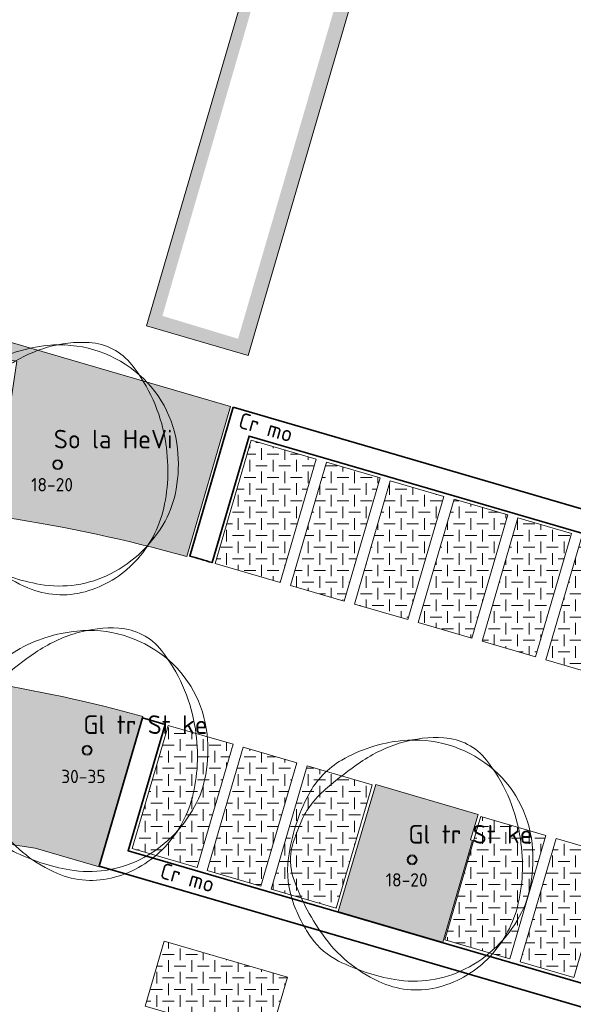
# Model space of a CAD drawing. Header units: metres. Extents: x 167415 to 168367, y 462435 to 462930.
# Tile 134 of 146: x 167644 to 167665, y 462820 to 462857. Entities that reach past the tile are written whole.
import ezdxf
from ezdxf.enums import TextEntityAlignment as Align

# ---------------------------------------------------------------- set-up
doc = ezdxf.new("R2010")
doc.units = ezdxf.units.M
doc.header["$LTSCALE"] = 0.2
for name, color, linetype, lineweight in [('N-PV-GR-BOOM-afmeting', 90, 'Continuous', 25), ('N-PV-GR-BOOM-GROND-S', 90, 'Continuous', 20), ('N-WE-GR-HAAG-G', 108, 'GR-HAAG1', 35), ('N-WE-GR-HAAG-T25', 108, 'GR-HAAG1', 25), ('N-WE-VH-VERHARDING_GRASPLAAT-G', 72, 'Continuous', 18), ('N-WE-VH-VERHARDING_TEGEL_GRAS-A', 72, 'Continuous', 18), ('N_WE_GR_GRAS_WRM_RVA kruidenmengsel Barneveld_B116-A', 83, 'Continuous', 18), ('N_WE_GR_GRAS_WRM_RVA kruidenmengsel Barneveld_B116-G', 83, 'Continuous', 18)]:
    doc.layers.add(name, color=color, linetype=linetype, lineweight=lineweight)
doc.styles.add('NLCS-ISO-M200-T18', font='NLCS-ISO.ttf', dxfattribs={"height": 0.36})
doc.styles.add('NLCS-ISO-M200-T25', font='NLCS-ISO.ttf', dxfattribs={"height": 0.5})
doc.styles.add('NLCS-ISO-M200-T35', font='NLCS-ISO.ttf', dxfattribs={"height": 0.7000000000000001})
doc.linetypes.add('GR-HAAG1', pattern='A,6,[176,NLCS.SHX,S=0.125,R=0,X=0,Y=0],-2', length=8)
pattern_1 = [(0, (0, 0), (0.4375, 0.4375), [0.4375, -0.4375]), (90, (0.21875, 0.21875), (-0.4374999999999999, 0.4375), [0.4375, -0.4375])]

# ---------------------------------------------------------------- blocks, each defined once
blk = doc.blocks.new('*U61')
at = {"linetype": 'Continuous'}
blk.add_circle((0, 0), 0.1845092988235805, dxfattribs=at)
blk.add_circle((0, 0), 0.15)
for centre, radius, start, end in [((0.1954232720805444, -1.18369016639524), 5.69477568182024, 95.77430700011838, 119.9477920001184), ((0.9143825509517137, -0.002301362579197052), 4.600723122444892, 86.58911100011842, 106.3682710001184), ((0.07970034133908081, -0.03998979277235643), 4.545240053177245, 51.53933000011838, 95.77344500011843), ((1.056161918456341, 2.378944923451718), 2.21526890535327, 38.20985000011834, 86.5854950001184), ((1.167773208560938, -0.8648117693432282), 5.499689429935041, 106.3688740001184, 124.4477540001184), ((-1.04000423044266, 0.9606120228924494), 3.220049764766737, 119.9474720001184, 152.2845150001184), ((6.673480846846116, -8.892264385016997), 15.23380010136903, 124.4457860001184, 130.3031460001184), ((0.2288267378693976, 0.1477590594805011), 4.305464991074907, 6.022262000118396, 51.53931800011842), ((-0.3515115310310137, -0.6099093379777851), 4.373408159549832, 130.3005070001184, 141.2454220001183), ((2.460397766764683, -0.8782636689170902), 7.174070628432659, 152.2851410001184, 172.4003910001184), ((-1.549780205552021, 0.3518966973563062), 2.836877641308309, 141.2443700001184, 154.9906160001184), ((2.154547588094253, -1.37596471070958), 6.924367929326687, 154.9923550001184, 163.7785190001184), ((-2.823502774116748, -0.2440311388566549), 6.971300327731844, 358.8883060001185, 9.983350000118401), ((-2.504075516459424, -0.0205774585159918), 2.072584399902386, 163.7796780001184, 199.3827820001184), ((-0.9877565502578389, 0.01932567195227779), 5.528817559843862, 350.2300720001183, 6.023218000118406), ((-1.102603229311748, -0.4029311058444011), 3.57950533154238, 172.3996280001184, 201.0284730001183), ((3.469242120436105, 2.080817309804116), 8.404750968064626, 199.3819430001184, 216.8465580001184), ((-1.978632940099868, -0.2603525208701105), 6.126276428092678, 347.0492550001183, 358.8876950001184), ((0.6392974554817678, -0.2608628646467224), 3.877806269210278, 331.3473820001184, 350.2303160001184), ((1.476309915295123, 0.5879067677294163), 6.342209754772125, 201.0235440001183, 207.8216400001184), ((-0.2560194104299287, -0.6565432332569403), 4.358694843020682, 316.7621770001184, 347.0498660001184), ((-0.1795833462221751, 0.1865259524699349), 4.810936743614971, 296.8801270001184, 331.3479920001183), ((0.1673832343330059, -0.1029643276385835), 4.862144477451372, 207.8203580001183, 215.5805050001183), ((-1.507113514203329, -1.300645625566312), 2.803406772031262, 215.5851440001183, 243.3800810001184), ((0.9177623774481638, 0.1688468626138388), 5.216390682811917, 216.8467250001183, 247.0462340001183), ((-0.04137638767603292, -0.8584661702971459), 4.063995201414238, 285.3685610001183, 316.7631230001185), ((0.6477036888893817, 2.999956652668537), 7.613650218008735, 243.3843840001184, 260.1467900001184), ((0.07267107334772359, -0.3112232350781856), 4.252909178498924, 260.1457210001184, 296.8807070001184), ((0.1648026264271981, -1.608874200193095), 3.285778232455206, 247.0471650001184, 285.3699040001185)]:
    blk.add_arc(centre, radius, start, end, dxfattribs=at)
blk.add_arc((-2.118072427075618, -0.1198345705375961), 6.255027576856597, 9.983148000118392, 38.20995300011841)
at = {"style": 'NLCS-ISO-M200-T35'}
blk.add_attdef('#._SOORT_TYPE', text='', height=0.7000000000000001, dxfattribs=at).set_placement((-0.141237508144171, 0.4009218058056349), align=Align.BOTTOM_LEFT)
blk = doc.blocks.new('*U62')
at = {"linetype": 'Continuous'}
blk.add_circle((0, 0), 0.1845092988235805, dxfattribs=at)
blk.add_circle((0, 0), 0.15)
for centre, radius, start, end in [((0.1954232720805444, -1.18369016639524), 5.69477568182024, 95.77430700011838, 119.9477920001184), ((0.9143825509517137, -0.002301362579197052), 4.600723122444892, 86.58911100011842, 106.3682710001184), ((0.07970034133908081, -0.03998979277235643), 4.545240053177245, 51.53933000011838, 95.77344500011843), ((1.056161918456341, 2.378944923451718), 2.21526890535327, 38.20985000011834, 86.5854950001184), ((1.167773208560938, -0.8648117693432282), 5.499689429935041, 106.3688740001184, 124.4477540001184), ((-1.04000423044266, 0.9606120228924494), 3.220049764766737, 119.9474720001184, 152.2845150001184), ((6.673480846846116, -8.892264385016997), 15.23380010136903, 124.4457860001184, 130.3031460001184), ((0.2288267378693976, 0.1477590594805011), 4.305464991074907, 6.022262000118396, 51.53931800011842), ((-0.3515115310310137, -0.6099093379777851), 4.373408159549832, 130.3005070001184, 141.2454220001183), ((2.460397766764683, -0.8782636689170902), 7.174070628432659, 152.2851410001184, 172.4003910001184), ((-1.549780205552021, 0.3518966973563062), 2.836877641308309, 141.2443700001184, 154.9906160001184), ((2.154547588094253, -1.37596471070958), 6.924367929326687, 154.9923550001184, 163.7785190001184), ((-2.823502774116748, -0.2440311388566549), 6.971300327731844, 358.8883060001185, 9.983350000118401), ((-2.504075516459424, -0.0205774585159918), 2.072584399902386, 163.7796780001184, 199.3827820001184), ((-0.9877565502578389, 0.01932567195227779), 5.528817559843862, 350.2300720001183, 6.023218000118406), ((-1.102603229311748, -0.4029311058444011), 3.57950533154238, 172.3996280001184, 201.0284730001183), ((3.469242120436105, 2.080817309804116), 8.404750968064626, 199.3819430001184, 216.8465580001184), ((-1.978632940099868, -0.2603525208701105), 6.126276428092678, 347.0492550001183, 358.8876950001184), ((0.6392974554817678, -0.2608628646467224), 3.877806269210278, 331.3473820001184, 350.2303160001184), ((1.476309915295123, 0.5879067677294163), 6.342209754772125, 201.0235440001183, 207.8216400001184), ((-0.2560194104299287, -0.6565432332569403), 4.358694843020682, 316.7621770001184, 347.0498660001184), ((-0.1795833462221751, 0.1865259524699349), 4.810936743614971, 296.8801270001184, 331.3479920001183), ((0.1673832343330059, -0.1029643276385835), 4.862144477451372, 207.8203580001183, 215.5805050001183), ((-1.507113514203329, -1.300645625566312), 2.803406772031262, 215.5851440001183, 243.3800810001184), ((0.9177623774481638, 0.1688468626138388), 5.216390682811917, 216.8467250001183, 247.0462340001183), ((-0.04137638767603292, -0.8584661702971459), 4.063995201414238, 285.3685610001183, 316.7631230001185), ((0.6477036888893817, 2.999956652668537), 7.613650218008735, 243.3843840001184, 260.1467900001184), ((0.07267107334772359, -0.3112232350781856), 4.252909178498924, 260.1457210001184, 296.8807070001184), ((0.1648026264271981, -1.608874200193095), 3.285778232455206, 247.0471650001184, 285.3699040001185)]:
    blk.add_arc(centre, radius, start, end, dxfattribs=at)
blk.add_arc((-2.118072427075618, -0.1198345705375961), 6.255027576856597, 9.983148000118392, 38.20995300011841)
at = {"style": 'NLCS-ISO-M200-T35'}
blk.add_attdef('#._SOORT_TYPE', text='', height=0.7000000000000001, dxfattribs=at).set_placement((-0.141237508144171, 0.4009218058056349), align=Align.BOTTOM_LEFT)
blk = doc.blocks.new('*U114')
at = {"linetype": 'Continuous'}
blk.add_circle((0, 0), 0.1845092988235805, dxfattribs=at)
blk.add_circle((0, 0), 0.15)
for centre, radius, start, end in [((0.1954232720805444, -1.18369016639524), 5.69477568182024, 95.77430700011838, 119.9477920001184), ((0.9143825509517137, -0.002301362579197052), 4.600723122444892, 86.58911100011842, 106.3682710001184), ((0.07970034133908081, -0.03998979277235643), 4.545240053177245, 51.53933000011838, 95.77344500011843), ((1.056161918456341, 2.378944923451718), 2.21526890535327, 38.20985000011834, 86.5854950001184), ((1.167773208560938, -0.8648117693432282), 5.499689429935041, 106.3688740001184, 124.4477540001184), ((-1.04000423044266, 0.9606120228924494), 3.220049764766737, 119.9474720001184, 152.2845150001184), ((6.673480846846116, -8.892264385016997), 15.23380010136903, 124.4457860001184, 130.3031460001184), ((0.2288267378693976, 0.1477590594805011), 4.305464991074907, 6.022262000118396, 51.53931800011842), ((-0.3515115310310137, -0.6099093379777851), 4.373408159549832, 130.3005070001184, 141.2454220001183), ((2.460397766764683, -0.8782636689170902), 7.174070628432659, 152.2851410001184, 172.4003910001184), ((-1.549780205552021, 0.3518966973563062), 2.836877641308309, 141.2443700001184, 154.9906160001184), ((2.154547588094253, -1.37596471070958), 6.924367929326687, 154.9923550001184, 163.7785190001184), ((-2.823502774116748, -0.2440311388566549), 6.971300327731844, 358.8883060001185, 9.983350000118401), ((-2.504075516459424, -0.0205774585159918), 2.072584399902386, 163.7796780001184, 199.3827820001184), ((-0.9877565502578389, 0.01932567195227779), 5.528817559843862, 350.2300720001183, 6.023218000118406), ((-1.102603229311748, -0.4029311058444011), 3.57950533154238, 172.3996280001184, 201.0284730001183), ((3.469242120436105, 2.080817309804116), 8.404750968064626, 199.3819430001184, 216.8465580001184), ((-1.978632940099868, -0.2603525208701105), 6.126276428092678, 347.0492550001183, 358.8876950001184), ((0.6392974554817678, -0.2608628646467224), 3.877806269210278, 331.3473820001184, 350.2303160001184), ((1.476309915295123, 0.5879067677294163), 6.342209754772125, 201.0235440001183, 207.8216400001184), ((-0.2560194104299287, -0.6565432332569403), 4.358694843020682, 316.7621770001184, 347.0498660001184), ((-0.1795833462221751, 0.1865259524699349), 4.810936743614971, 296.8801270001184, 331.3479920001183), ((0.1673832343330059, -0.1029643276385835), 4.862144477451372, 207.8203580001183, 215.5805050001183), ((-1.507113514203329, -1.300645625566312), 2.803406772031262, 215.5851440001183, 243.3800810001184), ((0.9177623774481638, 0.1688468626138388), 5.216390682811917, 216.8467250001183, 247.0462340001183), ((-0.04137638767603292, -0.8584661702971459), 4.063995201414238, 285.3685610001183, 316.7631230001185), ((0.6477036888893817, 2.999956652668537), 7.613650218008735, 243.3843840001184, 260.1467900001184), ((0.07267107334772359, -0.3112232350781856), 4.252909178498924, 260.1457210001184, 296.8807070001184), ((0.1648026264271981, -1.608874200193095), 3.285778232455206, 247.0471650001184, 285.3699040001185)]:
    blk.add_arc(centre, radius, start, end, dxfattribs=at)
blk.add_arc((-2.118072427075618, -0.1198345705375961), 6.255027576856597, 9.983148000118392, 38.20995300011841)
at = {"style": 'NLCS-ISO-M200-T35'}
blk.add_attdef('#._SOORT_TYPE', text='', height=0.7000000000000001, dxfattribs=at).set_placement((-0.141237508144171, 0.4009218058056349), align=Align.BOTTOM_LEFT)

msp = doc.modelspace()

# ---------------------------------------------------------------- hatches: boundary and pattern name
at = {"layer": 'N-WE-VH-VERHARDING_TEGEL_GRAS-A', "transparency": 33554687}
h = msp.add_hatch(dxfattribs=at)
h.set_pattern_fill('AGR-GRAS_GESTABILISEERD-SO', color=256, scale=7, style=0, pattern_type=2)
h.set_pattern_definition(pattern_1)
h.paths.add_polyline_path([(167654.9043327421, 462840.2513905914), (167652.4563752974, 462840.965536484), (167651.1031141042, 462836.3289877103), (167653.5516564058, 462835.6146711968)])
h = msp.add_hatch(dxfattribs=at)
h.set_pattern_fill('AGR-GRAS_GESTABILISEERD-SO', color=256, scale=7, style=0, pattern_type=2)
h.set_pattern_definition(pattern_1)
h.paths.add_polyline_path([(167657.3042910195, 462839.55124756), (167655.2883260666, 462840.1393677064), (167653.9356497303, 462835.5026483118), (167655.9516146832, 462834.9145281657)])
h = msp.add_hatch(dxfattribs=at)
h.set_pattern_fill('AGR-GRAS_GESTABILISEERD-SO', color=256, scale=7, style=0, pattern_type=2)
h.set_pattern_definition(pattern_1)
h.paths.add_polyline_path([(167659.7042492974, 462838.8511045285), (167657.688284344, 462839.439224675), (167656.3356080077, 462834.8025052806), (167658.3515729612, 462834.2143851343)])
h = msp.add_hatch(dxfattribs=at)
h.set_pattern_fill('AGR-GRAS_GESTABILISEERD-SO', color=256, scale=7, style=0, pattern_type=2)
h.set_pattern_definition(pattern_1)
h.paths.add_polyline_path([(167662.104207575, 462838.150961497), (167660.0882426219, 462838.7390816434), (167658.7355662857, 462834.1023622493), (167660.7515312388, 462833.514242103)])
h = msp.add_hatch(dxfattribs=at)
h.set_pattern_fill('AGR-GRAS_GESTABILISEERD-SO', color=256, scale=7, style=0, pattern_type=2)
h.set_pattern_definition(pattern_1)
h.paths.add_polyline_path([(167664.5041658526, 462837.4508184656), (167662.4882008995, 462838.038938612), (167661.1355245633, 462833.402219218), (167663.1514895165, 462832.8140990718)])
h = msp.add_hatch(dxfattribs=at)
h.set_pattern_fill('AGR-GRAS_GESTABILISEERD-SO', color=256, scale=7, style=0, pattern_type=2)
h.set_pattern_definition(pattern_1)
h.paths.add_polyline_path([(167666.9041241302, 462836.7506754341), (167664.8881591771, 462837.3387955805), (167663.535482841, 462832.7020761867), (167665.5514477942, 462832.1139560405)])
h = msp.add_hatch(dxfattribs=at)
h.set_pattern_fill('AGR-GRAS_GESTABILISEERD-SO', color=256, scale=7, style=0, pattern_type=2)
h.set_pattern_definition(pattern_1)
h.paths.add_polyline_path([(167651.7760936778, 462829.5283770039), (167649.3345769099, 462830.2406439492), (167649.2422846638, 462829.9242835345), (167647.9754598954, 462825.6058035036), (167650.4234173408, 462824.8916576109)])
h = msp.add_hatch(dxfattribs=at)
h.set_pattern_fill('AGR-GRAS_GESTABILISEERD-SO', color=256, scale=7, style=0, pattern_type=2)
h.set_pattern_definition(pattern_1)
h.paths.add_polyline_path([(167654.1760519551, 462828.8282339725), (167652.1600870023, 462829.4163541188), (167650.8074106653, 462824.7796347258), (167652.8233756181, 462824.1915145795)])
h = msp.add_hatch(dxfattribs=at)
h.set_pattern_fill('AGR-GRAS_GESTABILISEERD-SO', color=256, scale=7, style=0, pattern_type=2)
h.set_pattern_definition(pattern_1)
h.paths.add_polyline_path([(167656.9295867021, 462827.7332698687), (167657.0080027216, 462828.0020651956), (167654.5600452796, 462828.7162110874), (167653.2073689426, 462824.0794916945), (167655.6553263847, 462823.3653458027)])
h = msp.add_hatch(dxfattribs=at)
h.set_pattern_fill('AGR-GRAS_GESTABILISEERD-SO', color=256, scale=7, style=0, pattern_type=2)
h.set_pattern_definition(pattern_1)
h.paths.add_polyline_path([(167663.5358892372, 462826.0976761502), (167661.0879317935, 462826.8118220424), (167661.009515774, 462826.5430267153), (167659.7352554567, 462822.1751026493), (167662.1832129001, 462821.4609567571)])
h = msp.add_hatch(dxfattribs=at)
h.set_pattern_fill('AGR-GRAS_GESTABILISEERD-SO', color=256, scale=7, style=0, pattern_type=2)
h.set_pattern_definition(pattern_1)
h.paths.add_polyline_path([(167665.935847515, 462825.3975331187), (167663.9198825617, 462825.9856532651), (167662.5672062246, 462821.3489338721), (167664.5831711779, 462820.7608137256)])
h = msp.add_hatch(dxfattribs=at)
h.set_pattern_fill('AGR-GRAS_GESTABILISEERD-SO', color=256, scale=7, style=0, pattern_type=2)
h.set_pattern_definition(pattern_1)
h.paths.add_polyline_path([(167653.8202709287, 462820.7756346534), (167649.1835816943, 462822.1283021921), (167648.4683062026, 462819.6763685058), (167653.1050597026, 462818.3239072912)])
at = {"layer": 'N_WE_GR_GRAS_WRM_RVA kruidenmengsel Barneveld_B116-A', "transparency": 33554687}
h = msp.add_hatch(color=256, dxfattribs=at)
h.dxf.hatch_style = 1
h.paths.add_polyline_path([(167659.0594447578, 462869.1043580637), (167656.2144351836, 462870.0642986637), (167649.1178128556, 462845.6358099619), (167651.9622246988, 462844.7764261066)], flags=16)
h.paths.add_polyline_path([(167659.7132063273, 462869.4112837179), (167655.9387366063, 462870.6844952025), (167648.5214311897, 462845.2593710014), (167652.3421647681, 462844.1447432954)])
h = msp.add_hatch(color=256, dxfattribs=at)
h.dxf.hatch_style = 1
edge = h.paths.add_edge_path()
edge.add_line((167605.7442756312, 462855.6346044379), (167604.0669375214, 462849.8850057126))
edge.add_line((167604.0669375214, 462849.8850057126), (167643.6447141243, 462843.9331757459))
edge.add_line((167643.6447141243, 462843.9331757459), (167642.7702935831, 462838.1185572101))
edge.add_line((167642.7702935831, 462838.1185572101), (167643.1991431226, 462838.0540654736))
edge.add_arc((167634.8534831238, 462782.5580803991), 56.12000000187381, 74.3070472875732, 81.44776684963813, ccw=False)
edge.add_line((167650.0329348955, 462836.5862086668), (167651.6804508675, 462842.2335827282))
edge.add_line((167651.6804508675, 462842.2335827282), (167605.7442756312, 462855.6346044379))
h = msp.add_hatch(color=256, dxfattribs=at)
h.dxf.hatch_style = 1
edge = h.paths.add_edge_path()
edge.add_arc((167634.8534831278, 462782.5580804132), 49.87999998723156, 74.26356740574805, 81.44776684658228)
edge.add_line((167642.271186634, 462831.8834498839), (167641.8423370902, 462831.947941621))
edge.add_line((167641.8423370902, 462831.947941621), (167640.9679165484, 462826.1333230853))
edge.add_line((167640.9679165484, 462826.1333230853), (167644.3292299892, 462825.627838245))
edge.add_line((167644.3292299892, 462825.627838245), (167646.7354193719, 462824.9258774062))
edge.add_line((167646.7354193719, 462824.9258774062), (167648.38156446, 462830.5685523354))
h = msp.add_hatch(color=256, dxfattribs=at)
h.dxf.hatch_style = 1
h.paths.add_polyline_path([(167660.773920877, 462825.9138283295), (167660.7066794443, 462825.9334447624), (167660.9867366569, 462826.8934280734), (167657.1372035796, 462828.0164574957), (167656.8571463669, 462827.0564741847), (167655.7233189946, 462823.2413417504), (167659.657715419, 462822.0935550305)])

# ---------------------------------------------------------------- linework, layer by layer
at = {"layer": 'N-WE-GR-HAAG-G', "transparency": 33554687}
for points in [[(167651.7764491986, 462842.205577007), (167650.1431905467, 462836.6070743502, -0.002123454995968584), (167650.9879161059, 462836.362594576), (167652.3747993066, 462841.1143369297), (167672.2848380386, 462835.3059547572), (167670.8985548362, 462830.554037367), (167672.3683729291, 462830.1252453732), (167673.7546561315, 462834.8771627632), (167686.4648351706, 462831.1692052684), (167685.0785519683, 462826.4172878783), (167685.9233372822, 462826.1708375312), (167687.5560708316, 462831.767540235)], [(167659.5864505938, 462822.0935115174), (167674.6965879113, 462817.685410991), (167676.0828711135, 462822.4373283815), (167676.4476647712, 462822.3309066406, -0.3751583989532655), (167677.0715037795, 462821.3557509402), (167676.3232096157, 462816.3150255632), (167646.7410205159, 462824.9450770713), (167648.3741289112, 462830.5191083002), (167649.2194057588, 462830.2743428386), (167647.8266550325, 462825.5242123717), (167655.7369175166, 462823.2165409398)]]:
    msp.add_lwpolyline(points, format="xyb", close=True, dxfattribs=at)
at = {"layer": 'N-WE-VH-VERHARDING_GRASPLAAT-G', "transparency": 33554687}
for points in [[(167654.9043327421, 462840.2513905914), (167652.4563752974, 462840.965536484), (167651.1031141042, 462836.3289877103), (167653.5516564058, 462835.6146711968), (167654.9043327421, 462840.2513905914)], [(167657.3042910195, 462839.55124756), (167655.2883260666, 462840.1393677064), (167653.9356497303, 462835.5026483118), (167655.9516146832, 462834.9145281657), (167657.3042910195, 462839.55124756)], [(167659.7042492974, 462838.8511045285), (167657.688284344, 462839.439224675), (167656.3356080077, 462834.8025052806), (167658.3515729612, 462834.2143851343), (167659.7042492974, 462838.8511045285)], [(167662.104207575, 462838.150961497), (167660.0882426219, 462838.7390816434), (167658.7355662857, 462834.1023622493), (167660.7515312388, 462833.514242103), (167662.104207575, 462838.150961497)], [(167664.5041658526, 462837.4508184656), (167662.4882008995, 462838.038938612), (167661.1355245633, 462833.402219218), (167663.1514895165, 462832.8140990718), (167664.5041658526, 462837.4508184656)], [(167666.9041241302, 462836.7506754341), (167664.8881591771, 462837.3387955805), (167663.535482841, 462832.7020761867), (167665.5514477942, 462832.1139560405), (167666.9041241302, 462836.7506754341)], [(167651.7760936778, 462829.5283770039), (167649.3345769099, 462830.2406439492), (167649.2422846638, 462829.9242835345), (167647.9754598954, 462825.6058035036), (167650.4234173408, 462824.8916576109), (167651.7760936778, 462829.5283770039)], [(167654.1760519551, 462828.8282339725), (167652.1600870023, 462829.4163541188), (167650.8074106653, 462824.7796347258), (167652.8233756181, 462824.1915145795), (167654.1760519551, 462828.8282339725)], [(167656.9295867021, 462827.7332698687), (167657.0080027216, 462828.0020651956), (167654.5600452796, 462828.7162110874), (167653.2073689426, 462824.0794916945), (167655.6553263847, 462823.3653458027), (167656.9295867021, 462827.7332698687)], [(167663.5358892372, 462826.0976761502), (167661.0879317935, 462826.8118220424), (167661.009515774, 462826.5430267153), (167659.7352554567, 462822.1751026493), (167662.1832129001, 462821.4609567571), (167663.5358892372, 462826.0976761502)], [(167665.935847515, 462825.3975331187), (167663.9198825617, 462825.9856532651), (167662.5672062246, 462821.3489338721), (167664.5831711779, 462820.7608137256), (167665.935847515, 462825.3975331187)], [(167653.8202709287, 462820.7756346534), (167649.1835816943, 462822.1283021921), (167648.4683062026, 462819.6763685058), (167653.1050597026, 462818.3239072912), (167653.8202709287, 462820.7756346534)]]:
    msp.add_lwpolyline(points, close=True, dxfattribs=at)
at = {"layer": 'N_WE_GR_GRAS_WRM_RVA kruidenmengsel Barneveld_B116-G', "transparency": 33554687, "flags": 128}
for points in [[(167659.7132063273, 462869.4112837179), (167655.9387366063, 462870.6844952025), (167648.5214311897, 462845.2593710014), (167652.3421647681, 462844.1447432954)], [(167660.773920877, 462825.9138283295), (167660.7066794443, 462825.9334447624), (167660.9867366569, 462826.8934280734), (167657.1372035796, 462828.0164574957), (167656.8571463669, 462827.0564741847), (167655.7233189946, 462823.2413417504), (167659.657715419, 462822.0935550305)]]:
    msp.add_lwpolyline(points, close=True, dxfattribs=at)
for points in [[(167605.7442756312, 462855.6346044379), (167604.0669375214, 462849.8850057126), (167643.6447141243, 462843.9331757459), (167642.7702935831, 462838.1185572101), (167643.1991431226, 462838.0540654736, -0.0311673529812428), (167650.0329348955, 462836.5862086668), (167651.6804508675, 462842.2335827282)], [(167648.38156446, 462830.5685523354, 0.03135725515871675), (167642.271186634, 462831.8834498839), (167641.8423370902, 462831.947941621), (167640.9679165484, 462826.1333230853), (167644.3292299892, 462825.627838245), (167646.7354193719, 462824.9258774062)]]:
    msp.add_lwpolyline(points, format="xyb", close=True, dxfattribs=at)

# ---------------------------------------------------------------- block references
at = {"layer": 'N-PV-GR-BOOM-GROND-S', "transparency": 33554687}
for name, p, values in [('*U114', (167645.1763642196, 462840.0430083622), {'#._SOORT_TYPE': 'So la HeVi'}), ('*U61', (167646.2868511, 462829.3058350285), {'#._SOORT_TYPE': 'Gl tr St ke'}), ('*U62', (167658.508667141, 462825.184472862), {'#._SOORT_TYPE': 'Gl tr St ke'})]:
    msp.add_blockref(name, p, dxfattribs=at).add_auto_attribs(values)

# ---------------------------------------------------------------- texts
at = {"layer": 'N-PV-GR-BOOM-afmeting', "ltscale": 0.8, "transparency": 33554687, "char_height": 0.5, "attachment_point": 1, "style": 'NLCS-ISO-M200-T25'}
for s, insert in [('18-20', (167644.181159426, 462839.5385185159)), ('30-35', (167645.3113836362, 462828.5685183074)), ('18-20', (167657.5134623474, 462824.6799830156))]:
    msp.add_mtext_dynamic_manual_height_columns(s, width=5.62560989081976, gutter_width=3, heights=[0], dxfattribs=dict(at, insert=insert))
at = {"layer": 'N-WE-GR-HAAG-T25', "transparency": 33554687, "char_height": 0.6, "attachment_point": 1, "rotation": 344.210280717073, "line_spacing_factor": 1.666666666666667, "style": 'NLCS-ISO-M200-T18'}
for insert in [(167652.0972743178, 462842.0179095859), (167649.1504876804, 462825.0864455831)]:
    msp.add_mtext_dynamic_manual_height_columns('Cr mo', width=3.778763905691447, gutter_width=2.499999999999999, heights=[0], dxfattribs=dict(at, insert=insert))

doc.saveas('drawing.dxf')
